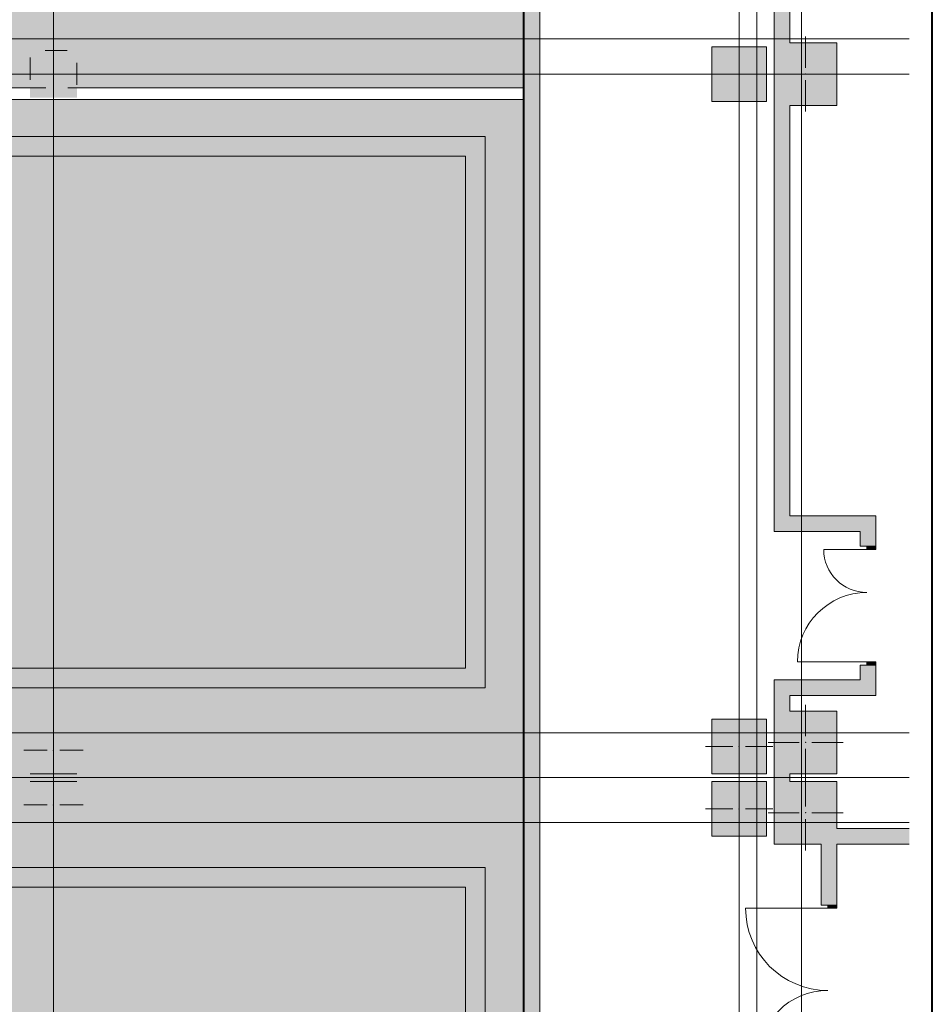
# Model space of a CAD drawing. Header units: millimetres. Extents: x 0 to 1184, y 0 to 836.
# Tile 219 of 256: x 1067 to 1184, y 331 to 457. Entities that reach past the tile are written whole.
import ezdxf
from ezdxf.xclip import XClip

# ---------------------------------------------------------------- set-up
doc = ezdxf.new("R2010")
doc.units = ezdxf.units.MM
doc.header["$MEASUREMENT"] = 0
doc.header["$XCLIPFRAME"] = 0
doc.linetypes.add('Wipeout_Contour', pattern=[1000, 0, -1000])
doc.linetypes.add('Штриховая', pattern=[5.644444, 2.822222, -2.822222])
for name, color, linetype in [('Конструктив - ГКЛ', 7, 'Continuous'), ('Конструктив - Колонны', 7, 'Continuous'), ('Конструктив - стены бассейнов жб нов', 7, 'Continuous'), ('Конструктив - Стены Внутр сущ.', 7, 'Continuous'), ('Элемент Модели - Зона', 7, 'Continuous'), ('Элемент Модели - Оси', 7, 'Continuous')]:
    doc.layers.add(name, color=color, linetype=linetype)

# ---------------------------------------------------------------- blocks, each defined once
blk = doc.blocks.new('Чертеж_4_4', base_point=(-278.48, 89.56))
at = {"layer": 'Конструктив - Колонны', "linetype": 'Continuous', "lineweight": 0, "true_color": 0x000000}
for points in [[(1163.77, 445.56), (1165.77, 445.56), (1165.77, 453.56), (1163.77, 453.56)], [(1171.77, 453.56), (1165.77, 453.56), (1165.77, 445.56), (1171.77, 445.56)], [(1155.77, 446.06), (1162.77, 446.06), (1162.77, 453.06), (1155.77, 453.06)], [(1163.77, 360.06), (1165.77, 360.06), (1165.77, 368.06), (1163.77, 368.06)], [(1171.77, 368.06), (1165.77, 368.06), (1165.77, 360.06), (1171.77, 360.06)], [(1155.77, 360.06), (1162.77, 360.06), (1162.77, 367.06), (1155.77, 367.06)], [(1068.52, 366.06), (1068.52, 360.06), (1074.52, 360.06), (1074.52, 366.06)], [(1068.52, 353.06), (1074.52, 353.06), (1074.52, 359.06), (1068.52, 359.06)], [(1155.77, 352.06), (1162.77, 352.06), (1162.77, 359.06), (1155.77, 359.06)], [(1163.77, 351.06), (1165.77, 351.06), (1165.77, 359.06), (1163.77, 359.06)], [(1165.77, 351.06), (1169.77, 351.06), (1171.77, 351.06), (1171.77, 353.06), (1171.77, 359.06), (1165.77, 359.06)]]:
    blk.add_hatch(color=18, dxfattribs=at).paths.add_polyline_path(points)
at = {"layer": 'Конструктив - стены бассейнов жб нов', "linetype": 'Continuous', "lineweight": 0, "true_color": 0x606060}
for points in [[(988.02, 439.06), (1124.27, 439.06), (1124.27, 441.56), (988.02, 441.56)], [(1124.27, 439.06), (1126.77, 441.56), (1124.27, 441.56)], [(1124.27, 439.06), (1126.77, 439.06), (1126.77, 441.56)], [(1124.27, 439.06), (1124.27, 373.56), (1126.77, 373.56), (1126.77, 439.06)], [(1124.27, 373.56), (988.02, 373.56), (988.02, 371.06), (1124.27, 371.06)], [(1124.27, 371.06), (1126.77, 371.06), (1124.27, 373.56)], [(1124.27, 373.56), (1126.77, 371.06), (1126.77, 373.56)], [(988.02, 345.56), (1124.27, 345.56), (1124.27, 348.06), (988.02, 348.06)], [(1124.27, 345.56), (1126.77, 348.06), (1124.27, 348.06)], [(1124.27, 345.56), (1126.77, 345.56), (1126.77, 348.06)], [(1124.27, 345.56), (1124.27, 280.06), (1126.77, 280.06), (1126.77, 345.56)]]:
    blk.add_hatch(color=251, dxfattribs=at).paths.add_polyline_path(points)
at = {"layer": 'Конструктив - Стены Внутр сущ.', "linetype": 'Continuous', "lineweight": 0, "true_color": 0x000000}
for points in [[(1131.77, 449.56), (1133.77, 449.56), (1133.77, 542.56), (1131.77, 542.56)], [(1163.77, 510.56), (1163.77, 453.56), (1165.77, 453.56), (1165.77, 510.56)], [(1163.77, 393.06), (1165.77, 393.06), (1165.77, 445.56), (1163.77, 445.56)], [(1165.77, 393.06), (1163.77, 391.06), (1165.77, 391.06)], [(1165.77, 393.06), (1163.77, 393.06), (1163.77, 391.06)], [(1165.77, 391.06), (1174.77, 391.06), (1174.77, 393.06), (1165.77, 393.06)], [(1174.77, 391.06), (1176.77, 393.06), (1174.77, 393.06)], [(1174.77, 391.06), (1176.77, 391.06), (1176.77, 393.06)], [(1174.77, 391.06), (1174.77, 389.16), (1176.77, 389.16), (1176.77, 391.06)], [(1174.77, 372.06), (1176.77, 372.06), (1176.77, 373.96), (1174.77, 373.96)], [(1163.77, 372.06), (1163.77, 368.06), (1165.77, 368.06), (1165.77, 372.06)], [(1174.77, 372.06), (1165.77, 372.06), (1165.77, 370.06), (1174.77, 370.06)], [(1174.77, 370.06), (1176.77, 370.06), (1174.77, 372.06)], [(1174.77, 372.06), (1176.77, 370.06), (1176.77, 372.06)], [(1165.77, 360.06), (1163.77, 360.06), (1163.77, 359.06), (1165.77, 359.06)], [(1171.77, 353.06), (1171.77, 351.06), (1181.05, 351.06), (1181.05, 353.06)], [(1171.77, 351.06), (1169.77, 351.06), (1169.77, 343.26), (1171.77, 343.26)]]:
    blk.add_hatch(color=18, dxfattribs=at).paths.add_polyline_path(points)
at = {"layer": 'Конструктив - Стены Внутр сущ.', "linetype": 'Continuous', "lineweight": 0, "true_color": 0x7f7f7f}
for points in [[(1176.77, 389.16), (1175.62, 389.16), (1175.62, 388.76), (1176.77, 388.76)], [(1175.62, 373.96), (1176.77, 373.96), (1176.77, 374.36), (1175.62, 374.36)], [(1171.77, 343.26), (1170.62, 343.26), (1170.62, 342.86), (1171.77, 342.86)]]:
    blk.add_hatch(color=8, dxfattribs=at).paths.add_polyline_path(points)
at = {"layer": 'Элемент Модели - Зона', "linetype": 'Continuous', "lineweight": 0, "true_color": 0x384e17}
blk.add_hatch(color=79, dxfattribs=at).paths.add_polyline_path([(930.02, 272.66), (930.02, 272.56), (945.62, 272.56), (945.62, 272.76), (978.77, 272.76), (978.77, 330.56), (978.52, 330.56), (978.52, 345.56), (978.77, 345.56), (978.77, 352.06), (978.02, 352.06), (978.02, 367.06), (978.77, 367.06), (978.77, 373.56), (978.52, 373.56), (978.52, 388.56), (978.77, 388.56), (978.77, 446.56), (978.52, 446.56), (978.52, 452.56), (984.52, 452.56), (984.52, 447.81), (1068.52, 447.81), (1068.52, 452.56), (1074.52, 452.56), (1074.52, 447.81), (1131.77, 447.81), (1131.77, 539.56), (1105.33, 539.56), (1074.52, 539.56), (1074.52, 536.56), (1068.52, 536.56), (1068.52, 539.56), (984.52, 539.56), (984.52, 536.56), (978.52, 536.56), (978.52, 539.56), (948.48, 539.56), (948.48, 517.09), (964.85, 517.09), (964.85, 485.35), (948.48, 485.35), (948.48, 461.62), (930.02, 461.62)])
at = {"layer": 'Элемент Модели - Зона', "linetype": 'Continuous', "lineweight": 0, "true_color": 0xa8d3ff}
for points in [[(978.77, 446.56), (978.77, 367.06), (985.02, 367.06), (985.02, 359.56), (1131.77, 359.56), (1131.77, 447.81), (984.52, 447.81), (984.52, 446.56)], [(978.77, 272.56), (1131.77, 272.56), (1131.77, 359.56), (985.02, 359.56), (985.02, 352.06), (978.77, 352.06)]]:
    blk.add_hatch(color=141, dxfattribs=at).paths.add_polyline_path(points)
at = {"layer": 'Конструктив - Колонны', "color": 7, "linetype": 'Continuous', "lineweight": 15}
for p, q in [((1159.27, 450.36), (1159.27, 453.86)), ((1167.77, 450.36), (1167.77, 454.36)), ((1071.52, 450.36), (1071.52, 453.36)), ((1070.72, 449.56), (1067.72, 449.56)), ((1072.32, 449.56), (1075.32, 449.56)), ((1158.47, 449.56), (1154.97, 449.56)), ((1159.27, 448.76), (1159.27, 445.26)), ((1160.07, 449.56), (1163.57, 449.56)), ((1166.97, 449.56), (1162.97, 449.56)), ((1167.77, 448.76), (1167.77, 444.76)), ((1168.57, 449.56), (1172.57, 449.56)), ((1159.27, 364.36), (1159.27, 367.86)), ((1167.77, 364.86), (1167.77, 368.86)), ((1071.52, 363.86), (1071.52, 366.86)), ((1166.97, 364.06), (1162.97, 364.06)), ((1168.57, 364.06), (1172.57, 364.06)), ((1070.72, 363.06), (1067.72, 363.06)), ((1072.32, 363.06), (1075.32, 363.06)), ((1158.47, 363.56), (1154.97, 363.56)), ((1159.27, 362.76), (1159.27, 359.26)), ((1160.07, 363.56), (1163.57, 363.56)), ((1167.77, 363.26), (1167.77, 359.26)), ((1071.52, 362.26), (1071.52, 359.26)), ((1071.52, 356.86), (1071.52, 359.86)), ((1159.27, 356.36), (1159.27, 359.86)), ((1167.77, 355.86), (1167.77, 359.86)), ((1070.72, 356.06), (1067.72, 356.06)), ((1071.52, 355.26), (1071.52, 352.26)), ((1072.32, 356.06), (1075.32, 356.06)), ((1158.47, 355.56), (1154.97, 355.56)), ((1160.07, 355.56), (1163.57, 355.56)), ((1159.27, 354.76), (1159.27, 351.26)), ((1166.97, 355.06), (1162.97, 355.06)), ((1167.77, 354.26), (1167.77, 350.26)), ((1168.57, 355.06), (1172.57, 355.06))]:
    blk.add_line(p, q, dxfattribs=at)
at = {"layer": 'Конструктив - Колонны', "color": 7, "linetype": 'Continuous', "lineweight": 15, "flags": 128}
for points in [[(1163.77, 453.56), (1163.77, 445.56)], [(1165.77, 445.56), (1171.77, 445.56), (1171.77, 453.56), (1165.77, 453.56)], [(1163.77, 368.06), (1163.77, 360.06)], [(1165.77, 360.06), (1171.77, 360.06), (1171.77, 368.06), (1165.77, 368.06)], [(1068.52, 360.06), (1074.52, 360.06)], [(1074.52, 359.06), (1068.52, 359.06)], [(1163.77, 359.06), (1163.77, 351.06), (1165.77, 351.06)], [(1171.77, 353.06), (1171.77, 359.06), (1165.77, 359.06)], [(1165.77, 351.06), (1169.77, 351.06)]]:
    blk.add_lwpolyline(points, dxfattribs=at)
for points in [[(1155.77, 446.06), (1162.77, 446.06), (1162.77, 453.06), (1155.77, 453.06)], [(1155.77, 360.06), (1162.77, 360.06), (1162.77, 367.06), (1155.77, 367.06)], [(1155.77, 352.06), (1162.77, 352.06), (1162.77, 359.06), (1155.77, 359.06)]]:
    blk.add_lwpolyline(points, close=True, dxfattribs=at)
at = {"layer": 'Конструктив - Колонны', "color": 7, "linetype": 'Continuous', "lineweight": 15}
for p in [(1071.52, 449.56), (1159.27, 449.56), (1167.77, 449.56), (1167.77, 364.06), (1071.52, 363.06), (1159.27, 363.56), (1071.52, 356.06), (1159.27, 355.56), (1167.77, 355.06)]:
    blk.add_point(p, dxfattribs=at)
at = {"layer": 'Конструктив - стены бассейнов жб нов', "color": 7, "linetype": 'Continuous', "lineweight": 15, "flags": 128}
for points in [[(1124.27, 441.56), (985.52, 441.56)], [(1126.77, 441.56), (1124.27, 441.56)], [(1126.77, 371.06), (1126.77, 441.56)], [(988.02, 439.06), (1124.27, 439.06)], [(1124.27, 439.06), (1124.27, 373.56)], [(1124.27, 373.56), (988.02, 373.56)], [(988.02, 371.06), (1124.27, 371.06)], [(1126.77, 371.06), (1124.27, 371.06)], [(1124.27, 348.06), (988.02, 348.06)], [(1126.77, 348.06), (1124.27, 348.06)], [(1126.77, 277.56), (1126.77, 348.06)], [(988.02, 345.56), (1124.27, 345.56)], [(1124.27, 345.56), (1124.27, 280.06)]]:
    blk.add_lwpolyline(points, dxfattribs=at)
at = {"layer": 'Конструктив - Стены Внутр сущ.', "color": 7, "linetype": 'Continuous', "lineweight": 15}
for p, q in [((1174.77, 389.16), (1174.77, 389.53)), ((1174.77, 389.16), (1174.77, 389.53)), ((1174.77, 389.16), (1174.77, 389.53)), ((1176.77, 389.16), (1176.77, 389.53)), ((1176.77, 389.16), (1176.77, 389.53)), ((1176.77, 389.16), (1176.77, 389.53)), ((1175.62, 388.76), (1170.1, 388.76)), ((1175.62, 389.16), (1174.77, 389.16)), ((1175.62, 389.16), (1174.77, 389.16)), ((1175.62, 389.16), (1174.77, 389.16)), ((1176.77, 389.16), (1175.62, 389.16)), ((1175.62, 388.76), (1175.62, 389.16)), ((1175.62, 389.16), (1176.77, 389.16)), ((1176.77, 389.16), (1175.62, 389.16)), ((1176.77, 389.16), (1175.62, 389.16)), ((1176.77, 388.76), (1175.62, 388.76)), ((1176.77, 389.16), (1176.77, 388.76)), ((1175.62, 374.36), (1166.74, 374.36)), ((1175.62, 373.96), (1175.62, 374.36)), ((1175.62, 374.36), (1176.77, 374.36)), ((1176.77, 374.36), (1176.77, 373.96)), ((1174.77, 373.96), (1174.77, 373.59)), ((1175.62, 373.96), (1174.77, 373.96)), ((1175.62, 373.96), (1174.77, 373.96)), ((1175.62, 373.96), (1174.77, 373.96)), ((1174.77, 373.96), (1174.77, 373.59)), ((1174.77, 373.96), (1174.77, 373.59)), ((1176.77, 373.96), (1175.62, 373.96)), ((1176.77, 373.96), (1175.62, 373.96)), ((1176.77, 373.96), (1175.62, 373.96)), ((1176.77, 373.96), (1175.62, 373.96)), ((1176.77, 373.96), (1176.77, 373.59)), ((1176.77, 373.96), (1176.77, 373.59)), ((1176.77, 373.96), (1176.77, 373.59)), ((1170.62, 342.86), (1160.1, 342.86)), ((1169.77, 343.26), (1169.77, 343.63)), ((1169.77, 343.26), (1169.77, 343.63)), ((1169.77, 343.26), (1169.77, 343.63)), ((1170.62, 343.26), (1169.77, 343.26)), ((1170.62, 343.26), (1169.77, 343.26)), ((1170.62, 343.26), (1169.77, 343.26)), ((1171.77, 343.26), (1170.62, 343.26)), ((1170.62, 342.86), (1170.62, 343.26)), ((1170.62, 343.26), (1171.77, 343.26)), ((1171.77, 343.26), (1170.62, 343.26)), ((1171.77, 343.26), (1170.62, 343.26)), ((1171.77, 342.86), (1170.62, 342.86)), ((1171.77, 343.26), (1171.77, 343.63)), ((1171.77, 343.26), (1171.77, 343.63)), ((1171.77, 343.26), (1171.77, 343.63)), ((1171.77, 343.26), (1171.77, 342.86))]:
    blk.add_line(p, q, dxfattribs=at)
at = {"layer": 'Конструктив - Стены Внутр сущ.', "color": 7, "linetype": 'Continuous', "lineweight": 15, "flags": 128}
for points in [[(1131.77, 542.56), (1131.77, 449.56)], [(1133.77, 449.56), (1133.77, 542.56)], [(1163.77, 510.56), (1163.77, 453.56)], [(1165.77, 453.56), (1165.77, 510.56)], [(1133.77, 197.76), (1133.77, 449.56)], [(1163.77, 445.56), (1163.77, 391.06)], [(1165.77, 393.06), (1165.77, 445.56)], [(1174.77, 393.06), (1165.77, 393.06)], [(1176.77, 393.06), (1174.77, 393.06)], [(1176.77, 389.16), (1176.77, 393.06)], [(1163.77, 391.06), (1165.77, 391.06)], [(1165.77, 391.06), (1174.77, 391.06)], [(1174.77, 391.06), (1174.77, 389.16)], [(1174.77, 373.96), (1174.77, 372.06)], [(1176.77, 370.06), (1176.77, 373.96)], [(1163.77, 372.06), (1163.77, 368.06)], [(1165.77, 372.06), (1163.77, 372.06)], [(1174.77, 372.06), (1165.77, 372.06)], [(1165.77, 370.06), (1174.77, 370.06)], [(1165.77, 368.06), (1165.77, 370.06)], [(1176.77, 370.06), (1174.77, 370.06)], [(1163.77, 360.06), (1163.77, 359.06)], [(1165.77, 359.06), (1165.77, 360.06)], [(1181.05, 353.06), (1171.77, 353.06)], [(1169.77, 351.06), (1169.77, 343.26)], [(1171.77, 343.26), (1171.77, 351.06)], [(1171.77, 351.06), (1181.05, 351.06)]]:
    blk.add_lwpolyline(points, dxfattribs=at)
at = {"layer": 'Конструктив - Стены Внутр сущ.', "color": 7, "linetype": 'Continuous', "lineweight": 15}
for centre, radius, start, end in [((1175.62, 388.76), 5.52, 180, 270), ((1175.62, 374.36), 8.88, 90, 180), ((1170.62, 342.86), 10.52, 180, 270), ((1170.62, 323.46), 8.88, 90, 180)]:
    blk.add_arc(centre, radius, start, end, dxfattribs=at)
at = {"layer": 'Элемент Модели - Зона', "color": 7, "linetype": 'Штриховая', "lineweight": 15, "flags": 128}
for points in [[(930.02, 272.66), (930.02, 272.56), (945.62, 272.56), (945.62, 272.76), (978.77, 272.76), (978.77, 330.56), (978.52, 330.56), (978.52, 345.56), (978.77, 345.56), (978.77, 352.06), (978.02, 352.06), (978.02, 367.06), (978.77, 367.06), (978.77, 373.56), (978.52, 373.56), (978.52, 388.56), (978.77, 388.56), (978.77, 446.56), (978.52, 446.56), (978.52, 452.56), (984.52, 452.56), (984.52, 447.81), (1068.52, 447.81), (1068.52, 452.56), (1074.52, 452.56), (1074.52, 447.81), (1131.77, 447.81), (1131.77, 539.56), (1105.33, 539.56), (1074.52, 539.56), (1074.52, 536.56), (1068.52, 536.56), (1068.52, 539.56), (984.52, 539.56), (984.52, 536.56), (978.52, 536.56), (978.52, 539.56), (948.48, 539.56), (948.48, 517.09), (964.85, 517.09), (964.85, 485.35), (948.48, 485.35), (948.48, 461.62), (930.02, 461.62)], [(978.77, 446.56), (978.77, 367.06), (985.02, 367.06), (985.02, 359.56), (1131.77, 359.56), (1131.77, 447.81), (984.52, 447.81), (984.52, 446.56)], [(978.77, 272.56), (1131.77, 272.56), (1131.77, 359.56), (985.02, 359.56), (985.02, 352.06), (978.77, 352.06)]]:
    blk.add_lwpolyline(points, close=True, dxfattribs=at)
at = {"layer": 'Элемент Модели - Оси', "color": 7, "linetype": 'Continuous', "lineweight": 15}
for p, q in [((1159.27, 828.73), (1159.27, 166.93)), ((1161.52, 828.73), (1161.52, 166.93)), ((1167.27, 828.73), (1167.27, 166.93)), ((57.32, 454.06), (1181.05, 454.06)), ((57.32, 449.56), (1181.05, 449.56)), ((57.32, 365.31), (1181.05, 365.31)), ((57.32, 359.56), (1181.05, 359.56)), ((57.32, 353.81), (1181.05, 353.81))]:
    blk.add_line(p, q, dxfattribs=at)
at = {"color": 254, "linetype": 'Wipeout_Contour', "lineweight": 0, "ltscale": 4480.169113}
blk.add_wipeout([(1068.52, 447.81), (984.52, 447.81), (984.52, 447.69), (1068.52, 447.69)], dxfattribs=at).dxf.layer = 'Конструктив - стены бассейнов жб нов'
at = {"color": 254, "linetype": 'Wipeout_Contour', "lineweight": 0, "ltscale": 4762.162111}
blk.add_wipeout([(1074.52, 447.81), (1074.52, 447.69), (1131.65, 447.69), (1131.65, 447.81)], dxfattribs=at).dxf.layer = 'Конструктив - стены бассейнов жб нов'
at = {"color": 254, "linetype": 'Wipeout_Contour', "lineweight": 0, "ltscale": 4584.016243}
blk.add_wipeout([(978.52, 446.31), (1131.65, 446.31), (1131.65, 446.44), (978.52, 446.44)], dxfattribs=at).dxf.layer = 'Конструктив - стены бассейнов жб нов'
at = {"color": 254, "linetype": 'Wipeout_Contour', "lineweight": 0, "ltscale": 4479.969023}
blk.add_wipeout([(1068.52, 447.69), (984.52, 447.69), (984.52, 447.56), (1068.52, 447.56)], dxfattribs=at).dxf.layer = 'Конструктив - стены бассейнов жб нов'
at = {"color": 254, "linetype": 'Wipeout_Contour', "lineweight": 0, "ltscale": 4761.973998}
blk.add_wipeout([(1074.52, 447.69), (1074.52, 447.56), (1131.65, 447.56), (1131.65, 447.69)], dxfattribs=at).dxf.layer = 'Конструктив - стены бассейнов жб нов'
at = {"color": 254, "linetype": 'Wipeout_Contour', "lineweight": 0, "ltscale": 4584.21175}
blk.add_wipeout([(978.52, 446.44), (1131.65, 446.44), (1131.65, 446.56), (978.52, 446.56)], dxfattribs=at).dxf.layer = 'Конструктив - стены бассейнов жб нов'
at = {"layer": 'Конструктив - Колонны', "color": 7, "linetype": 'Continuous', "lineweight": 15}
blk.add_line((1071.52, 448.76), (1071.52, 445.76), dxfattribs=at)
at = {"layer": 'Элемент Модели - Оси', "color": 7, "linetype": 'Continuous', "lineweight": 15}
blk.add_line((1071.52, 828.73), (1071.52, 166.93), dxfattribs=at)
at = {"color": 254, "linetype": 'Wipeout_Contour', "lineweight": 0, "ltscale": 4479.069285}
blk.add_wipeout([(984.52, 446.56), (1068.52, 446.56), (1068.52, 447.56), (984.52, 447.56)], dxfattribs=at).dxf.layer = 'Конструктив - стены бассейнов жб нов'
at = {"color": 254, "linetype": 'Wipeout_Contour', "lineweight": 0, "ltscale": 4761.128148}
blk.add_wipeout([(1074.52, 447.56), (1074.52, 446.56), (1131.65, 446.56), (1131.65, 447.56)], dxfattribs=at).dxf.layer = 'Конструктив - стены бассейнов жб нов'
at = {"layer": 'Конструктив - ГКЛ', "linetype": 'Continuous', "lineweight": 0, "true_color": 0x606060}
blk.add_hatch(color=251, dxfattribs=at).paths.add_polyline_path([(1131.65, 540.56), (1131.65, 272.81), (1131.77, 272.81), (1131.77, 540.56)])
at = {"layer": 'Конструктив - Колонны', "linetype": 'Continuous', "lineweight": 0, "true_color": 0x000000}
for points in [[(1068.52, 447.81), (1074.52, 447.81), (1074.52, 452.56), (1068.52, 452.56)], [(1068.52, 447.81), (1068.52, 447.69), (1074.52, 447.69), (1074.52, 447.81)], [(1074.52, 447.69), (1068.52, 447.69), (1068.52, 447.56), (1074.52, 447.56)], [(1068.52, 446.56), (1074.52, 446.56), (1074.52, 447.56), (1068.52, 447.56)]]:
    blk.add_hatch(color=18, dxfattribs=at).paths.add_polyline_path(points)
at = {"layer": 'Конструктив - Стены Внутр сущ.', "linetype": 'Continuous', "lineweight": 0, "true_color": 0x000000}
blk.add_hatch(color=18, dxfattribs=at).paths.add_polyline_path([(1133.77, 197.76), (1133.77, 449.56), (1131.77, 449.56), (1131.77, 197.76)])
at = {"layer": 'Конструктив - ГКЛ', "color": 7, "linetype": 'Continuous', "lineweight": 15, "flags": 128}
for points in [[(1131.77, 272.81), (1131.77, 542.66)], [(1131.65, 540.36), (1131.65, 272.81)]]:
    blk.add_lwpolyline(points, dxfattribs=at)
at = {"layer": 'Конструктив - стены бассейнов жб нов', "color": 7, "linetype": 'Continuous', "lineweight": 15}
for p, q in [((1131.65, 447.69), (1131.65, 447.81)), ((1131.65, 447.56), (1131.65, 447.69)), ((1131.65, 446.56), (1131.65, 447.56)), ((1131.65, 446.44), (1131.65, 446.56)), ((1131.65, 446.31), (1131.65, 446.44))]:
    blk.add_line(p, q, dxfattribs=at)
at = {"layer": 'Конструктив - стены бассейнов жб нов', "color": 7, "linetype": 'Continuous', "lineweight": 15, "flags": 128}
for points in [[(1068.52, 447.81), (984.52, 447.81)], [(1131.65, 447.81), (1074.52, 447.81)], [(1131.77, 447.81), (1131.77, 447.69)], [(1131.77, 447.69), (1131.77, 447.56)], [(1131.77, 447.56), (1131.77, 446.56)], [(978.52, 446.31), (1131.65, 446.31)], [(1131.77, 446.56), (1131.77, 446.44)], [(1131.77, 446.44), (1131.77, 446.31)]]:
    blk.add_lwpolyline(points, dxfattribs=at)
at = {"layer": 'Конструктив - Стены Внутр сущ.', "color": 7, "linetype": 'Continuous', "lineweight": 15, "flags": 128}
blk.add_lwpolyline([(1131.77, 449.56), (1131.77, 272.81)], dxfattribs=at)

msp = doc.modelspace()

# ---------------------------------------------------------------- linework, layer by layer
at = {"color": 7, "linetype": 'Continuous', "lineweight": 40}
msp.add_line((1184, 5), (1184, 836), dxfattribs=at)

# ---------------------------------------------------------------- block references
at = {"color": 161, "linetype": 'Continuous', "lineweight": 40, "true_color": 0x83aefe}
ref = msp.add_blockref('Чертеж_4_4', (-278.48, 89.56), dxfattribs=at)
XClip(ref).set_block_clipping_path([(57.3201676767, 166.9277917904), (1181.0522393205, 828.727105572)])

doc.saveas('drawing.dxf')
